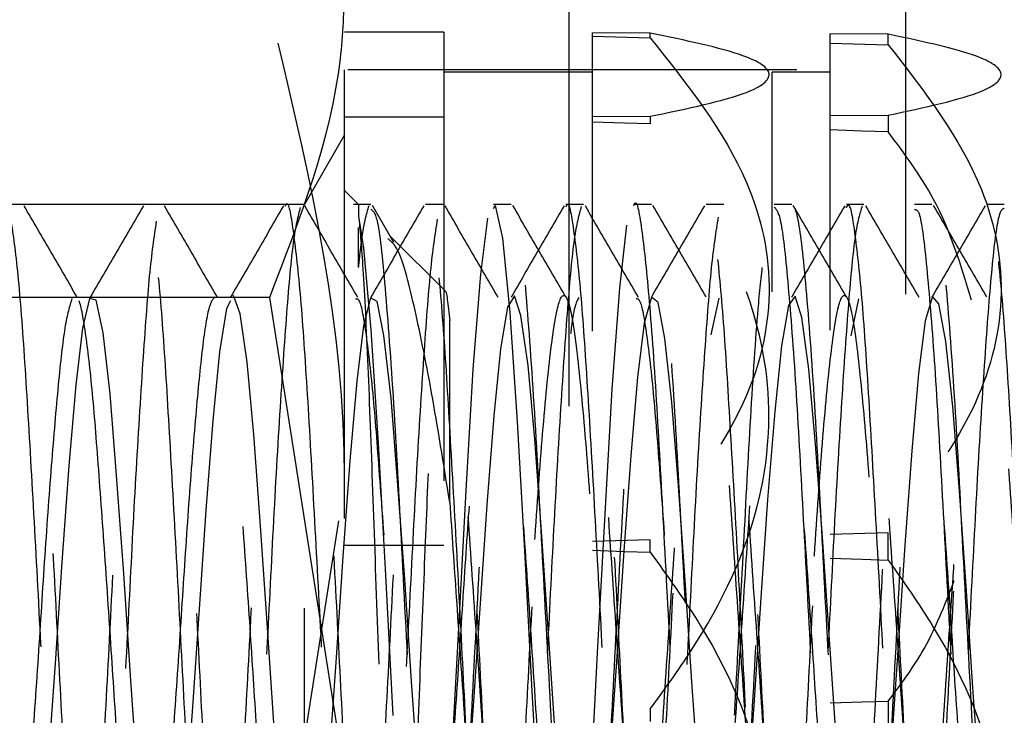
# Model space of a CAD drawing. Header units: inches. Extents: x 220 to 877, y 4 to 174.
# Tile 89 of 256: x 225.434 to 225.654, y 95.64 to 95.795. Entities that reach past the tile are written whole.
import ezdxf

# ---------------------------------------------------------------- set-up
doc = ezdxf.new("R2010")
doc.units = ezdxf.units.IN
doc.header["$LTSCALE"] = 0.5
doc.header["$MEASUREMENT"] = 0
doc.linetypes.add('HIDDEN', pattern=[0.225, 0.15, -0.075])
doc.layers.add('SID-M-H', color=4, linetype='HIDDEN')

msp = doc.modelspace()

# ---------------------------------------------------------------- linework, layer by layer
at = {"layer": 'SID-M-H'}
for p, q in [((225.55678, 102.40857), (225.55678, 95.40857)), ((225.50678, 95.28357), (225.50678, 96.03357)), ((225.63178, 96.03357), (225.63178, 95.28357)), ((225.52887, 95.79197), (225.50678, 95.79197)), ((225.52887, 95.79197), (225.52887, 95.52517)), ((225.56199, 95.52533), (225.56199, 95.79182)), ((225.5749, 95.79176), (225.56199, 95.79182)), ((225.5749, 95.79069), (225.5749, 95.79176)), ((225.61499, 95.52557), (225.61499, 95.79157)), ((225.6279, 95.79151), (225.61499, 95.79157)), ((225.6279, 95.78918), (225.6279, 95.79151)), ((225.56199, 95.79105), (225.5749, 95.79069)), ((225.61499, 95.78955), (225.6279, 95.78918)), ((225.80754, 95.78357), (225.50678, 95.78357)), ((225.56199, 95.78307), (225.52887, 95.78307)), ((225.60208, 95.53407), (225.60208, 95.78307)), ((225.61499, 95.78307), (225.60208, 95.78307)), ((225.52887, 95.773), (225.50678, 95.773)), ((225.56199, 95.77316), (225.5749, 95.77322)), ((225.56917, 95.77169), (225.56199, 95.77193)), ((225.5749, 95.77151), (225.56917, 95.77169)), ((225.5749, 95.77322), (225.5749, 95.77151)), ((225.61499, 95.77341), (225.6279, 95.77347)), ((225.6279, 95.77347), (225.6279, 95.76975)), ((225.62209, 95.76994), (225.61499, 95.77018)), ((225.6279, 95.76975), (225.62209, 95.76994)), ((225.50678, 95.76907), (225.49783, 95.75357)), ((225.50992, 95.75357), (225.50678, 95.75671)), ((225.49783, 95.75357), (225.39073, 95.75357)), ((225.49783, 95.56357), (225.49783, 95.75357)), ((225.51265, 95.75357), (225.50875, 95.75357)), ((225.51777, 95.74512), (225.51299, 95.75336)), ((225.52876, 95.75357), (225.52484, 95.75357)), ((225.54, 95.75268), (225.54037, 95.75331)), ((225.54037, 95.75331), (225.54198, 95.74603)), ((225.56, 95.75357), (225.5561, 95.75357)), ((225.59126, 95.75357), (225.58734, 95.75357)), ((225.6225, 95.75357), (225.6186, 95.75357)), ((225.65376, 95.75357), (225.64985, 95.75357)), ((225.50992, 95.75099), (225.51101, 95.74379)), ((225.53713, 95.73805), (225.5387, 95.75048)), ((225.56809, 95.73489), (225.56967, 95.74895)), ((225.52925, 95.73424), (225.51696, 95.74653)), ((225.54198, 95.74603), (225.54361, 95.72947)), ((225.51101, 95.74379), (225.51266, 95.72565)), ((225.53545, 95.71683), (225.53713, 95.73805)), ((225.5664, 95.71236), (225.56809, 95.73489)), ((225.49004, 95.73286), (225.39853, 95.73286)), ((225.44996, 95.7326), (225.44839, 95.726)), ((225.45146, 95.7322), (225.44996, 95.7326)), ((225.45298, 95.72494), (225.45146, 95.7322)), ((225.4835, 95.72922), (225.48203, 95.73325)), ((225.49004, 95.73286), (225.50678, 95.62623)), ((225.51255, 95.73276), (225.51098, 95.72655)), ((225.51404, 95.73197), (225.51255, 95.73276)), ((225.54461, 95.7332), (225.54306, 95.73069)), ((225.54608, 95.72879), (225.54461, 95.7332)), ((225.57514, 95.73291), (225.57356, 95.72708)), ((225.57662, 95.73172), (225.57514, 95.73291)), ((225.59013, 95.73269), (225.58836, 95.72451)), ((225.60719, 95.73313), (225.60565, 95.73103)), ((225.60867, 95.72833), (225.60719, 95.73313)), ((225.6213, 95.73252), (225.6196, 95.72429)), ((225.63773, 95.73302), (225.63615, 95.7276)), ((225.63921, 95.73145), (225.63773, 95.73302)), ((225.48047, 95.73034), (225.47893, 95.72069)), ((225.4814, 95.73208), (225.48047, 95.73034)), ((225.51557, 95.72432), (225.51404, 95.73197)), ((225.54306, 95.73069), (225.54151, 95.72139)), ((225.57816, 95.72369), (225.57662, 95.73172)), ((225.60565, 95.73103), (225.60409, 95.72208)), ((225.64075, 95.72303), (225.63921, 95.73145)), ((225.48507, 95.71844), (225.4835, 95.72922)), ((225.54361, 95.72947), (225.54527, 95.70514)), ((225.54766, 95.71765), (225.54608, 95.72879)), ((225.61025, 95.71684), (225.60867, 95.72833)), ((225.44839, 95.726), (225.44691, 95.71332)), ((225.51098, 95.72655), (225.5095, 95.71419)), ((225.51266, 95.72565), (225.5143, 95.70032)), ((225.53022, 95.68722), (225.53022, 95.72762)), ((225.57356, 95.72708), (225.57208, 95.71504)), ((225.63615, 95.7276), (225.63467, 95.71587)), ((225.45455, 95.71134), (225.45298, 95.72494)), ((225.51714, 95.71041), (225.51557, 95.72432)), ((225.57972, 95.70948), (225.57816, 95.72369)), ((225.54151, 95.72139), (225.54003, 95.70642)), ((225.60409, 95.72208), (225.60262, 95.70742)), ((225.6423, 95.70853), (225.64075, 95.72303)), ((225.47893, 95.72069), (225.47744, 95.70541)), ((225.48657, 95.70225), (225.48507, 95.71844)), ((225.53386, 95.68981), (225.53545, 95.71683)), ((225.54915, 95.70121), (225.54766, 95.71765)), ((225.61173, 95.70016), (225.61025, 95.71684)), ((225.57208, 95.71504), (225.57054, 95.69755)), ((225.63467, 95.71587), (225.63313, 95.69867)), ((225.44691, 95.71332), (225.44536, 95.69528)), ((225.5095, 95.71419), (225.50795, 95.69642)), ((225.56483, 95.68463), (225.5664, 95.71236)), ((225.45602, 95.69315), (225.45455, 95.71134)), ((225.51861, 95.69199), (225.51714, 95.71041)), ((225.58119, 95.69082), (225.57972, 95.70948)), ((225.64378, 95.68964), (225.6423, 95.70853)), ((225.54003, 95.70642), (225.53845, 95.68662)), ((225.60262, 95.70742), (225.60104, 95.68783)), ((225.47744, 95.70541), (225.47587, 95.6854)), ((225.54527, 95.70514), (225.54685, 95.67637)), ((225.48809, 95.68193), (225.48657, 95.70225)), ((225.5143, 95.70032), (225.51589, 95.6709)), ((225.55068, 95.68067), (225.54915, 95.70121)), ((225.61327, 95.67941), (225.61173, 95.70016)), ((225.57054, 95.69755), (225.56898, 95.67633)), ((225.63313, 95.69867), (225.63157, 95.67759)), ((225.44536, 95.69528), (225.44382, 95.67383)), ((225.50795, 95.69642), (225.5064, 95.67508)), ((225.45759, 95.67131), (225.45602, 95.69315)), ((225.49004, 95.58428), (225.50678, 95.69092)), ((225.52018, 95.67001), (225.51861, 95.69199)), ((225.58277, 95.66872), (225.58119, 95.69082)), ((225.53221, 95.65918), (225.53386, 95.68981)), ((225.64536, 95.66741), (225.64378, 95.68964)), ((225.53845, 95.68662), (225.53697, 95.6646)), ((225.60104, 95.68783), (225.59955, 95.66588)), ((225.47587, 95.6854), (225.47439, 95.66332)), ((225.56316, 95.65361), (225.56483, 95.68463)), ((225.48966, 95.65919), (225.48809, 95.68193)), ((225.55225, 95.65789), (225.55068, 95.68067)), ((225.6279, 95.68034), (225.61499, 95.67996)), ((225.6279, 95.67429), (225.6279, 95.68034)), ((225.52887, 95.67754), (225.50678, 95.67754)), ((225.5749, 95.67883), (225.56199, 95.67846)), ((225.5749, 95.67604), (225.5749, 95.67883)), ((225.61483, 95.6566), (225.61327, 95.67941)), ((225.63157, 95.67759), (225.6301, 95.65515)), ((225.5064, 95.67508), (225.50492, 95.65255)), ((225.54685, 95.67637), (225.54853, 95.64506)), ((225.56199, 95.67647), (225.56917, 95.67623)), ((225.56898, 95.67633), (225.56751, 95.65385)), ((225.56917, 95.67623), (225.5749, 95.67604)), ((225.44382, 95.67383), (225.44234, 95.65124)), ((225.61499, 95.67472), (225.62209, 95.67448)), ((225.62209, 95.67448), (225.6279, 95.67429)), ((225.4591, 95.64854), (225.45759, 95.67131)), ((225.51589, 95.6709), (225.51757, 95.63961)), ((225.52168, 95.64729), (225.52018, 95.67001)), ((225.58426, 95.64603), (225.58277, 95.66872)), ((225.64685, 95.64478), (225.64536, 95.66741)), ((225.53697, 95.6646), (225.53543, 95.64176)), ((225.59955, 95.66588), (225.59802, 95.64305)), ((225.47439, 95.66332), (225.47284, 95.64048)), ((225.49113, 95.63687), (225.48966, 95.65919)), ((225.53056, 95.62844), (225.53221, 95.65918)), ((225.55371, 95.63563), (225.55225, 95.65789)), ((225.6163, 95.63439), (225.61483, 95.6566)), ((225.56154, 95.62337), (225.56316, 95.65361)), ((225.56751, 95.65385), (225.56594, 95.63132)), ((225.6301, 95.65515), (225.62852, 95.63254)), ((225.44234, 95.65124), (225.44076, 95.62889)), ((225.50492, 95.65255), (225.50335, 95.6301)), ((225.46061, 95.62673), (225.4591, 95.64854)), ((225.5232, 95.62555), (225.52168, 95.64729)), ((225.54853, 95.64506), (225.55011, 95.61577)), ((225.58579, 95.62437), (225.58426, 95.64603)), ((225.64838, 95.62321), (225.64685, 95.64478)), ((225.59802, 95.64305), (225.59646, 95.62154)), ((225.61499, 95.64243), (225.62209, 95.64267)), ((225.62209, 95.64267), (225.6279, 95.64286)), ((225.6279, 95.64286), (225.6279, 95.63681)), ((225.47284, 95.64048), (225.47129, 95.61932)), ((225.53543, 95.64176), (225.53387, 95.62042)), ((225.5749, 95.6411), (225.5749, 95.63832))]:
    msp.add_line(p, q, dxfattribs=at)
for points, knots in [([(225.50678, 95.80235), (225.5066, 95.7969), (225.5058, 95.77339), (225.49689, 95.75047), (225.49004, 95.73286)], [0, 0, 0, 0, 0.231849, 1, 1, 1, 1]), ([(225.50678, 95.69092), (225.50677, 95.69344), (225.50653, 95.72945), (225.49798, 95.76474), (225.49004, 95.79755)], [0, 0, 0, 0, 0.070198, 1, 1, 1, 1]), ([(225.5749, 95.77322), (225.58316, 95.77494), (225.59708, 95.77783), (225.6033, 95.78266), (225.59625, 95.78734), (225.58273, 95.79014), (225.5749, 95.79176)], [0, 0, 0, 0, 0.3013153, 0.5078203, 0.7147228, 1, 1, 1, 1]), ([(225.6279, 95.77347), (225.63596, 95.77519), (225.64956, 95.77809), (225.6549, 95.78291), (225.6475, 95.78738), (225.63492, 95.79003), (225.6279, 95.79151)], [0, 0, 0, 0, 0.308852, 0.520576, 0.732518, 1, 1, 1, 1]), ([(225.5749, 95.79069), (225.58316, 95.78032), (225.59708, 95.76284), (225.6033, 95.73376), (225.59625, 95.7055), (225.58273, 95.68862), (225.5749, 95.67883)], [0, 0, 0, 0, 0.301315, 0.50782, 0.714723, 1, 1, 1, 1]), ([(225.6279, 95.78918), (225.63596, 95.77879), (225.64956, 95.76127), (225.6549, 95.73224), (225.6475, 95.70527), (225.63492, 95.68927), (225.6279, 95.68034)], [0, 0, 0, 0, 0.308852, 0.520576, 0.732518, 1, 1, 1, 1]), ([(225.5749, 95.6411), (225.57801, 95.64539), (225.58854, 95.65989), (225.60071, 95.68512), (225.60265, 95.72117), (225.5907, 95.74953), (225.57877, 95.76612), (225.5749, 95.77151)], [0, 0, 0, 0, 0.109863, 0.37209, 0.575506, 0.86224, 1, 1, 1, 1]), ([(225.64646, 95.73223), (225.64412, 95.73998), (225.64005, 95.75342), (225.63152, 95.76489), (225.6279, 95.76975)], [0, 0, 0, 0, 0.576313, 1, 1, 1, 1]), ([(225.43111, 95.75343), (225.43112, 95.75348), (225.43165, 95.75494), (225.43261, 95.74964), (225.43421, 95.73718), (225.43571, 95.71626), (225.43721, 95.69025), (225.43881, 95.66126), (225.44025, 95.63195), (225.44183, 95.60519), (225.44336, 95.5834), (225.44483, 95.56861), (225.44644, 95.56227), (225.44788, 95.56492), (225.44945, 95.57629), (225.451, 95.59539), (225.45246, 95.62041), (225.45407, 95.6489), (225.45553, 95.6784), (225.45708, 95.70602), (225.45865, 95.72917), (225.46009, 95.74577), (225.4617, 95.75418), (225.46317, 95.75366), (225.4647, 95.74428), (225.46628, 95.72688), (225.46772, 95.70305), (225.46932, 95.67515), (225.47082, 95.64562), (225.47232, 95.61733), (225.47392, 95.59287), (225.47536, 95.57482), (225.47677, 95.56459), (225.47763, 95.56456), (225.47797, 95.56455)], [0, 0, 0, 0, 0.001102, 0.033261, 0.066151, 0.098587, 0.131055, 0.163935, 0.196091, 0.228931, 0.261499, 0.29384, 0.326752, 0.358937, 0.391707, 0.424388, 0.456633, 0.489556, 0.521804, 0.554482, 0.587254, 0.619438, 0.652349, 0.684693, 0.717258, 0.7501, 0.782255, 0.815134, 0.847606, 0.880039, 0.912929, 0.945089, 0.977913, 1, 1, 1, 1]), ([(225.48188, 95.56411), (225.48181, 95.56394), (225.48124, 95.56256), (225.48008, 95.56854), (225.47859, 95.58222), (225.47708, 95.60384), (225.47549, 95.63033), (225.47405, 95.65958), (225.47246, 95.68866), (225.47094, 95.71492), (225.46946, 95.73617), (225.46785, 95.74917), (225.46687, 95.75477), (225.46631, 95.75333), (225.46626, 95.75321)], [0, 0, 0, 0, 0.0140858, 0.1127973, 0.2100042, 0.3075391, 0.4061516, 0.502623, 0.601206, 0.6988154, 0.7959513, 0.8946799, 0.9912111, 1, 1, 1, 1]), ([(225.4936, 95.75321), (225.49365, 95.75333), (225.49421, 95.75477), (225.49519, 95.74917), (225.4968, 95.73617), (225.49829, 95.71492), (225.4998, 95.68866), (225.50139, 95.65958), (225.50283, 95.63034), (225.50443, 95.6038), (225.50594, 95.58236), (225.50743, 95.56801), (225.50903, 95.56218), (225.51047, 95.56534), (225.51205, 95.57718), (225.51359, 95.59668), (225.51505, 95.62196), (225.51666, 95.65058), (225.51811, 95.68004), (225.51967, 95.70747), (225.52123, 95.73031), (225.52268, 95.74648), (225.52429, 95.7544), (225.52575, 95.75336), (225.52729, 95.7435), (225.52887, 95.72568), (225.53031, 95.70155), (225.53191, 95.6735), (225.5334, 95.64396), (225.53491, 95.61582), (225.53651, 95.59164), (225.53794, 95.57402), (225.53934, 95.56433), (225.54016, 95.56454), (225.54047, 95.56462)], [0, 0, 0, 0, 0.002929, 0.035102, 0.068008, 0.100383, 0.132916, 0.165773, 0.197926, 0.230794, 0.263301, 0.2957, 0.3286, 0.360767, 0.393574, 0.426204, 0.458491, 0.491412, 0.523626, 0.556351, 0.589083, 0.621292, 0.654213, 0.686507, 0.719129, 0.751941, 0.784106, 0.817004, 0.849411, 0.88191, 0.91478, 0.946934, 0.979787, 1, 1, 1, 1]), ([(225.51265, 95.75252), (225.51315, 95.75213), (225.51427, 95.75125), (225.51591, 95.73482), (225.51784, 95.70848), (225.51957, 95.6749), (225.5215, 95.63941), (225.52323, 95.60629), (225.52517, 95.58035), (225.5269, 95.56481), (225.52882, 95.5619), (225.53058, 95.572), (225.53247, 95.59367), (225.53427, 95.62413), (225.53612, 95.65918), (225.53796, 95.69415), (225.53961, 95.72183), (225.54091, 95.73717), (225.54213, 95.7485), (225.54351, 95.75551), (225.54541, 95.75154), (225.54716, 95.73507), (225.54909, 95.70841), (225.55082, 95.67492), (225.55275, 95.63941), (225.55448, 95.60629), (225.55642, 95.58035), (225.55815, 95.56481), (225.56007, 95.5619), (225.56183, 95.572), (225.56372, 95.59367), (225.56552, 95.62413), (225.56737, 95.65918), (225.56921, 95.69415), (225.57086, 95.72183), (225.57216, 95.73717), (225.57338, 95.7485), (225.57476, 95.75551), (225.57666, 95.75154), (225.57841, 95.73507), (225.58034, 95.7084), (225.58165, 95.68297), (225.58245, 95.66808), (225.58263, 95.66472)], [0, 0, 0, 0, 0.021045, 0.047018, 0.073445, 0.099373, 0.125826, 0.151742, 0.178189, 0.204129, 0.23054, 0.256538, 0.282882, 0.308973, 0.335219, 0.361432, 0.387556, 0.407236, 0.41515, 0.441204, 0.467575, 0.493549, 0.519976, 0.545904, 0.572356, 0.598273, 0.62472, 0.65066, 0.677071, 0.703069, 0.729413, 0.755503, 0.78175, 0.807963, 0.834087, 0.853767, 0.861681, 0.887735, 0.914106, 0.94008, 0.966507, 0.992435, 1, 1, 1, 1]), ([(225.5561, 95.75301), (225.55618, 95.75319), (225.55676, 95.75459), (225.55778, 95.74866), (225.55939, 95.73514), (225.56086, 95.71355), (225.5624, 95.68707), (225.56398, 95.6579), (225.56542, 95.62872), (225.56702, 95.60248), (225.56852, 95.58119), (225.57001, 95.56802), (225.57114, 95.56237), (225.57169, 95.56381), (225.57173, 95.56392)], [0, 0, 0, 0, 0.014268, 0.110864, 0.209626, 0.306598, 0.404386, 0.502884, 0.599372, 0.698048, 0.795386, 0.892787, 0.991445, 1, 1, 1, 1]), ([(225.57125, 95.75336), (225.57127, 95.75343), (225.57185, 95.7551), (225.57297, 95.74891), (225.57454, 95.73449), (225.57626, 95.71091), (225.57779, 95.68196), (225.5795, 95.65056), (225.58109, 95.61997), (225.58271, 95.59335), (225.5844, 95.57427), (225.58567, 95.5642), (225.5865, 95.56472), (225.58677, 95.56489)], [0, 0, 0, 0, 0.004684, 0.109901, 0.214103, 0.320117, 0.423836, 0.529749, 0.63423, 0.739146, 0.844858, 0.948671, 1, 1, 1, 1]), ([(225.57307, 95.56717), (225.57359, 95.57069), (225.57463, 95.5777), (225.57617, 95.59808), (225.57764, 95.62349), (225.57925, 95.65226), (225.58069, 95.68168), (225.58226, 95.70891), (225.58381, 95.73142), (225.58527, 95.74716), (225.58688, 95.75458), (225.58833, 95.75304), (225.58988, 95.74269), (225.59145, 95.72445), (225.59289, 95.70004), (225.5945, 95.67184), (225.59598, 95.64231), (225.5975, 95.61433), (225.59909, 95.59043), (225.60053, 95.57325), (225.6019, 95.56409), (225.60269, 95.56451), (225.60297, 95.56467)], [0, 0, 0, 0, 0.05152, 0.102625, 0.153359, 0.204997, 0.255496, 0.306904, 0.358184, 0.40877, 0.460424, 0.511023, 0.562286, 0.613707, 0.664198, 0.715833, 0.766585, 0.81767, 0.8692, 0.919648, 0.97123, 1, 1, 1, 1]), ([(225.58906, 95.57002), (225.58918, 95.56894), (225.5899, 95.56246), (225.59132, 95.56253), (225.59308, 95.57183), (225.59497, 95.59371), (225.59677, 95.62412), (225.59862, 95.65918), (225.60046, 95.69415), (225.60211, 95.72183), (225.60341, 95.73717), (225.60463, 95.7485), (225.60601, 95.75551), (225.60791, 95.75154), (225.60966, 95.73507), (225.61159, 95.70841), (225.61332, 95.67492), (225.61525, 95.63941), (225.61698, 95.60629), (225.61892, 95.58035), (225.62065, 95.56481), (225.62257, 95.5619), (225.62433, 95.572), (225.62622, 95.59367), (225.62802, 95.62413), (225.62987, 95.65918), (225.63171, 95.69415), (225.63336, 95.72183), (225.63466, 95.73717), (225.63588, 95.7485), (225.63726, 95.75551), (225.63916, 95.75154), (225.64091, 95.73507), (225.64284, 95.70841), (225.64457, 95.67491), (225.6465, 95.63943), (225.64823, 95.60622), (225.65016, 95.58064), (225.65174, 95.56535), (225.65282, 95.56503), (225.65327, 95.56489)], [0, 0, 0, 0, 0.005769, 0.03456, 0.0629, 0.091618, 0.120059, 0.148671, 0.177245, 0.205724, 0.227177, 0.235804, 0.264206, 0.292953, 0.321267, 0.350075, 0.378339, 0.407175, 0.435427, 0.464257, 0.492534, 0.521325, 0.549665, 0.578383, 0.606824, 0.635436, 0.664011, 0.692489, 0.713942, 0.722569, 0.750971, 0.779718, 0.808032, 0.83684, 0.865104, 0.89394, 0.922192, 0.951022, 0.979299, 1, 1, 1, 1]), ([(225.63565, 95.56763), (225.63618, 95.57132), (225.63722, 95.57864), (225.63875, 95.59939), (225.64023, 95.62506), (225.64183, 95.65394), (225.64327, 95.68331), (225.64485, 95.71033), (225.64639, 95.73251), (225.64786, 95.74782), (225.64946, 95.75473), (225.65091, 95.75268), (225.65247, 95.74186), (225.65403, 95.72321), (225.65548, 95.69851), (225.65709, 95.67018), (225.65856, 95.64066), (225.66009, 95.61283), (225.66167, 95.58932), (225.66311, 95.57223), (225.66472, 95.56324), (225.66621, 95.56317), (225.66772, 95.57199), (225.66931, 95.58891), (225.67075, 95.61238), (225.67234, 95.64009), (225.67386, 95.6696), (225.67534, 95.69805), (225.67694, 95.72286), (225.67838, 95.74126), (225.67969, 95.75155), (225.68045, 95.75201), (225.6807, 95.75215)], [0, 0, 0, 0, 0.034219, 0.068071, 0.1018, 0.136056, 0.16955, 0.203705, 0.237684, 0.271298, 0.305575, 0.339119, 0.373188, 0.407272, 0.440806, 0.475082, 0.50871, 0.542672, 0.576838, 0.610327, 0.644579, 0.678326, 0.712158, 0.746385, 0.779863, 0.814068, 0.847955, 0.881651, 0.915915, 0.949418, 0.983553, 1, 1, 1, 1]), ([(225.46484, 95.74984), (225.46432, 95.7463), (225.46329, 95.73925), (225.46183, 95.71882), (225.46022, 95.69345), (225.45877, 95.66456), (225.45722, 95.63519), (225.45565, 95.60801), (225.45421, 95.58551), (225.4526, 95.5699), (225.45113, 95.56255), (225.4496, 95.56415), (225.44801, 95.57461), (225.44658, 95.59293), (225.44497, 95.61731), (225.44348, 95.64563), (225.44197, 95.67516), (225.44038, 95.70303), (225.43894, 95.72695), (225.43735, 95.74401), (225.43606, 95.75309), (225.43528, 95.75264), (225.435, 95.75249)], [0, 0, 0, 0, 0.051271, 0.101944, 0.153642, 0.204247, 0.255606, 0.30703, 0.357591, 0.409281, 0.460022, 0.511213, 0.562757, 0.613257, 0.664905, 0.715834, 0.766825, 0.818455, 0.868948, 0.92052, 0.971656, 1, 1, 1, 1]), ([(225.44726, 95.73284), (225.44528, 95.73624), (225.44134, 95.74303), (225.4374, 95.74983), (225.43543, 95.75323)], [0, 0, 0, 0, 0.500439, 1, 1, 1, 1]), ([(225.46197, 95.75328), (225.45999, 95.74988), (225.45605, 95.74308), (225.4521, 95.73628), (225.45013, 95.73289)], [0, 0, 0, 0, 0.500913, 1, 1, 1, 1]), ([(225.47851, 95.73284), (225.47653, 95.73624), (225.47259, 95.74303), (225.46865, 95.74983), (225.46668, 95.75323)], [0, 0, 0, 0, 0.500381, 1, 1, 1, 1]), ([(225.47847, 95.56404), (225.47896, 95.56585), (225.47994, 95.5695), (225.48155, 95.58561), (225.483, 95.60798), (225.48456, 95.63519), (225.48612, 95.66457), (225.48757, 95.69341), (225.48918, 95.71899), (225.49064, 95.73865), (225.49201, 95.75057), (225.49286, 95.75177), (225.4932, 95.75225)], [0, 0, 0, 0, 0.102796, 0.207516, 0.309948, 0.414128, 0.518177, 0.620698, 0.725433, 0.828093, 0.931963, 1, 1, 1, 1]), ([(225.49322, 95.75328), (225.49124, 95.74988), (225.4873, 95.74308), (225.48335, 95.73628), (225.48138, 95.73289)], [0, 0, 0, 0, 0.500849, 1, 1, 1, 1]), ([(225.49693, 95.75292), (225.49639, 95.75089), (225.49534, 95.74688), (225.49388, 95.7302), (225.49232, 95.7075), (225.49076, 95.68004), (225.48932, 95.65057), (225.48771, 95.62198), (225.48624, 95.59661), (225.4847, 95.57743), (225.48335, 95.56624), (225.48258, 95.56532), (225.4823, 95.56499)], [0, 0, 0, 0, 0.1056078, 0.2089358, 0.3139371, 0.4189182, 0.52226, 0.6278702, 0.7314483, 0.8361245, 0.9413676, 1, 1, 1, 1]), ([(225.52743, 95.75029), (225.52691, 95.7469), (225.52588, 95.74018), (225.52442, 95.72012), (225.52281, 95.69501), (225.52135, 95.66624), (225.51981, 95.63682), (225.51823, 95.60945), (225.51679, 95.58662), (225.51519, 95.57057), (225.51371, 95.56273), (225.51219, 95.56382), (225.5106, 95.57379), (225.50916, 95.59171), (225.50757, 95.6158), (225.50606, 95.64397), (225.50457, 95.6735), (225.50296, 95.70153), (225.50153, 95.72574), (225.49994, 95.74326), (225.49861, 95.75285), (225.4978, 95.75262), (225.4975, 95.75253)], [0, 0, 0, 0, 0.0511977, 0.1016616, 0.153208, 0.203723, 0.2548548, 0.3061891, 0.3565659, 0.4080882, 0.4587634, 0.5097126, 0.56115, 0.611492, 0.662956, 0.7138381, 0.7645772, 0.8160841, 0.8664437, 0.9178156, 0.968891, 1, 1, 1, 1]), ([(225.50976, 95.73284), (225.50778, 95.73624), (225.50384, 95.74303), (225.4999, 95.74983), (225.49793, 95.75323)], [0, 0, 0, 0, 0.500322, 1, 1, 1, 1]), ([(225.50992, 95.7535), (225.50992, 95.75352), (225.50992, 95.7536), (225.50992, 95.75304), (225.50992, 95.75176), (225.50992, 95.75099)], [0, 0, 0, 0, 0.108118, 0.460333, 1, 1, 1, 1]), ([(225.50992, 95.73948), (225.5101, 95.74124), (225.51088, 95.7488), (225.51167, 95.75135), (225.51227, 95.75331)], [0, 0, 0, 0, 0.23299, 1, 1, 1, 1]), ([(225.52447, 95.75328), (225.52249, 95.74988), (225.51855, 95.74308), (225.5146, 95.73628), (225.51263, 95.73289)], [0, 0, 0, 0, 0.500785, 1, 1, 1, 1]), ([(225.54101, 95.73284), (225.53903, 95.73624), (225.53509, 95.74303), (225.53115, 95.74983), (225.52918, 95.75323)], [0, 0, 0, 0, 0.500263, 1, 1, 1, 1]), ([(225.54438, 95.56392), (225.54434, 95.56381), (225.5438, 95.56237), (225.54267, 95.56802), (225.54117, 95.58119), (225.53967, 95.60248), (225.53807, 95.62872), (225.53664, 95.6579), (225.53505, 95.68705), (225.53352, 95.71362), (225.53205, 95.73486), (225.53052, 95.74908), (225.5296, 95.75157), (225.52918, 95.75272)], [0, 0, 0, 0, 0.008795, 0.110226, 0.210366, 0.31044, 0.41189, 0.511091, 0.612358, 0.712894, 0.812593, 0.914131, 1, 1, 1, 1]), ([(225.5439, 95.75357), (225.54325, 95.75357), (225.54195, 95.75357), (225.54065, 95.75357), (225.54, 95.75357)], [0, 0, 0, 0, 0.500137, 1, 1, 1, 1]), ([(225.54105, 95.56422), (225.54154, 95.56619), (225.54253, 95.57017), (225.54414, 95.58672), (225.54558, 95.60942), (225.54715, 95.63682), (225.5487, 95.66625), (225.55016, 95.69497), (225.55177, 95.72029), (225.55322, 95.73955), (225.55457, 95.7509), (225.55539, 95.75184), (225.5557, 95.75219)], [0, 0, 0, 0, 0.103562, 0.208855, 0.311807, 0.416715, 0.52121, 0.624445, 0.729787, 0.832917, 0.937546, 1, 1, 1, 1]), ([(225.55572, 95.75328), (225.55374, 95.74988), (225.5498, 95.74308), (225.54585, 95.73628), (225.54388, 95.73289)], [0, 0, 0, 0, 0.500721, 1, 1, 1, 1]), ([(225.55609, 95.73296), (225.55411, 95.73635), (225.55016, 95.74316), (225.54622, 95.74995), (225.54424, 95.75336)], [0, 0, 0, 0, 0.499802, 1, 1, 1, 1]), ([(225.55952, 95.7531), (225.55898, 95.75124), (225.55793, 95.74756), (225.55646, 95.73131), (225.55492, 95.70894), (225.55335, 95.68168), (225.5519, 95.65225), (225.5503, 95.62354), (225.54882, 95.59791), (225.54729, 95.57832), (225.54591, 95.56658), (225.54511, 95.56539), (225.5448, 95.56494)], [0, 0, 0, 0, 0.104993, 0.207815, 0.312048, 0.416542, 0.519186, 0.624148, 0.72727, 0.831148, 0.935869, 1, 1, 1, 1]), ([(225.59002, 95.75071), (225.5895, 95.74748), (225.58846, 95.74107), (225.58701, 95.7214), (225.5854, 95.69656), (225.58393, 95.66791), (225.5824, 95.63845), (225.58082, 95.6109), (225.57938, 95.58775), (225.57778, 95.57127), (225.57629, 95.56294), (225.57478, 95.56352), (225.57318, 95.573), (225.57175, 95.5905), (225.57016, 95.61431), (225.56863, 95.64231), (225.56716, 95.67185), (225.56555, 95.70002), (225.56411, 95.72451), (225.56254, 95.74247), (225.56116, 95.7526), (225.56033, 95.75261), (225.56, 95.75261)], [0, 0, 0, 0, 0.0511174, 0.1013852, 0.1527733, 0.2032108, 0.2541093, 0.3053469, 0.3555529, 0.4069006, 0.4575225, 0.5082235, 0.5595478, 0.6097442, 0.6610175, 0.7118473, 0.7623465, 0.8137237, 0.8639628, 0.9151281, 0.9661352, 1, 1, 1, 1]), ([(225.57226, 95.73284), (225.57029, 95.73624), (225.56634, 95.74303), (225.5624, 95.74983), (225.56043, 95.75323)], [0, 0, 0, 0, 0.500205, 1, 1, 1, 1]), ([(225.57515, 95.75357), (225.5745, 95.75357), (225.5732, 95.75357), (225.5719, 95.75357), (225.57125, 95.75357)], [0, 0, 0, 0, 0.500275, 1, 1, 1, 1]), ([(225.58697, 95.75328), (225.58499, 95.74988), (225.58105, 95.74308), (225.5771, 95.73628), (225.57513, 95.73289)], [0, 0, 0, 0, 0.500657, 1, 1, 1, 1]), ([(225.58734, 95.73296), (225.58536, 95.73635), (225.58141, 95.74316), (225.57747, 95.74995), (225.57549, 95.75336)], [0, 0, 0, 0, 0.499848, 1, 1, 1, 1]), ([(225.60689, 95.56371), (225.60687, 95.56366), (225.60636, 95.5622), (225.60526, 95.56755), (225.60375, 95.58018), (225.60226, 95.60113), (225.60066, 95.62712), (225.59922, 95.65621), (225.59764, 95.68546), (225.5961, 95.71216), (225.59464, 95.73409), (225.59303, 95.74812), (225.59198, 95.7544), (225.59136, 95.75308), (225.59126, 95.75285)], [0, 0, 0, 0, 0.003046, 0.101633, 0.199226, 0.296373, 0.395097, 0.491622, 0.590018, 0.687967, 0.784797, 0.883574, 0.980255, 1, 1, 1, 1]), ([(225.6064, 95.75357), (225.60575, 95.75357), (225.60445, 95.75357), (225.60315, 95.75357), (225.6025, 95.75357)], [0, 0, 0, 0, 0.500412, 1, 1, 1, 1]), ([(225.6025, 95.75298), (225.60298, 95.75246), (225.60402, 95.75134), (225.60549, 95.73747), (225.60722, 95.71563), (225.60876, 95.68734), (225.61044, 95.65614), (225.61208, 95.62514), (225.61365, 95.59767), (225.61537, 95.57678), (225.6169, 95.56451), (225.61861, 95.56226), (225.62019, 95.57029), (225.62182, 95.58768), (225.62351, 95.61262), (225.62505, 95.64249), (225.62677, 95.67399), (225.62832, 95.70376), (225.62991, 95.72825), (225.63092, 95.73797), (225.63138, 95.74242)], [0, 0, 0, 0, 0.049242, 0.105078, 0.162123, 0.217997, 0.274772, 0.331301, 0.387381, 0.444375, 0.500146, 0.557121, 0.613253, 0.669726, 0.726539, 0.782386, 0.839432, 0.895293, 0.952086, 1, 1, 1, 1]), ([(225.60363, 95.56442), (225.60412, 95.56656), (225.60512, 95.57087), (225.60672, 95.58786), (225.60816, 95.61088), (225.60975, 95.63846), (225.61128, 95.66792), (225.61275, 95.69652), (225.61436, 95.72158), (225.6158, 95.74042), (225.61713, 95.75123), (225.61792, 95.75192), (225.6182, 95.75216)], [0, 0, 0, 0, 0.104357, 0.21021, 0.31371, 0.419336, 0.524263, 0.62824, 0.734176, 0.837804, 0.943182, 1, 1, 1, 1]), ([(225.61822, 95.75328), (225.61624, 95.74988), (225.6123, 95.74308), (225.60835, 95.73628), (225.60638, 95.73289)], [0, 0, 0, 0, 0.500594, 1, 1, 1, 1]), ([(225.61859, 95.73296), (225.61661, 95.73635), (225.61266, 95.74316), (225.60872, 95.74995), (225.60674, 95.75336)], [0, 0, 0, 0, 0.499893, 1, 1, 1, 1]), ([(225.6221, 95.75325), (225.62157, 95.75156), (225.62052, 95.74822), (225.61905, 95.7324), (225.61751, 95.71036), (225.61593, 95.68331), (225.61449, 95.65393), (225.61289, 95.6251), (225.6114, 95.59924), (225.60989, 95.57924), (225.60846, 95.56692), (225.60764, 95.56545), (225.60731, 95.56486)], [0, 0, 0, 0, 0.104368, 0.206715, 0.310172, 0.414168, 0.516147, 0.620451, 0.723146, 0.826219, 0.930408, 1, 1, 1, 1]), ([(225.6186, 95.75285), (225.61871, 95.75308), (225.61932, 95.7544), (225.62037, 95.74812), (225.62198, 95.73409), (225.62344, 95.71216), (225.62499, 95.68546), (225.62656, 95.65621), (225.628, 95.62712), (225.62961, 95.60113), (225.63109, 95.58018), (225.6326, 95.56755), (225.6337, 95.5622), (225.63422, 95.56366), (225.63423, 95.56371)], [0, 0, 0, 0, 0.0197447, 0.116426, 0.2152025, 0.3120324, 0.4099819, 0.508378, 0.604903, 0.7036263, 0.800774, 0.8983666, 0.9969536, 1, 1, 1, 1]), ([(225.63812, 95.56468), (225.63787, 95.56447), (225.63711, 95.56386), (225.63577, 95.57251), (225.63433, 95.58924), (225.63275, 95.61285), (225.63121, 95.64065), (225.62975, 95.67018), (225.62814, 95.6985), (225.62669, 95.72326), (225.62513, 95.74166), (225.62371, 95.75235), (225.62286, 95.75261), (225.6225, 95.75271)], [0, 0, 0, 0, 0.049387, 0.148069, 0.244554, 0.342989, 0.440836, 0.537723, 0.636475, 0.73309, 0.831287, 0.929444, 1, 1, 1, 1]), ([(225.63476, 95.73284), (225.63279, 95.73624), (225.62884, 95.74303), (225.6249, 95.74983), (225.62293, 95.75323)], [0, 0, 0, 0, 0.500087, 1, 1, 1, 1]), ([(225.63765, 95.75357), (225.637, 95.75357), (225.6357, 95.75357), (225.6344, 95.75357), (225.63375, 95.75357)], [0, 0, 0, 0, 0.5005491, 1, 1, 1, 1]), ([(225.63375, 95.75246), (225.63414, 95.75242), (225.63508, 95.7523), (225.63645, 95.7405), (225.63817, 95.72007), (225.63974, 95.69269), (225.64107, 95.66747), (225.64186, 95.65278), (225.6421, 95.64833)], [0, 0, 0, 0, 0.135917, 0.328723, 0.525726, 0.719697, 0.915026, 1, 1, 1, 1]), ([(225.64947, 95.75328), (225.64749, 95.74988), (225.64355, 95.74308), (225.6396, 95.73628), (225.63763, 95.73289)], [0, 0, 0, 0, 0.50053, 1, 1, 1, 1]), ([(225.64984, 95.73296), (225.64786, 95.73635), (225.64391, 95.74316), (225.63997, 95.74996), (225.63799, 95.75336)], [0, 0, 0, 0, 0.499938, 1, 1, 1, 1]), ([(225.65376, 95.75272), (225.65338, 95.75258), (225.65248, 95.75226), (225.65104, 95.74137), (225.6496, 95.72283), (225.64799, 95.69806), (225.64651, 95.6696), (225.64499, 95.64008), (225.6434, 95.61241), (225.64197, 95.58878), (225.64037, 95.57247), (225.63926, 95.5643), (225.63865, 95.56461), (225.63855, 95.56466)], [0, 0, 0, 0, 0.074812, 0.17592, 0.275156, 0.376646, 0.476451, 0.576825, 0.678139, 0.777302, 0.87868, 0.978891, 1, 1, 1, 1]), ([(225.50992, 95.75099), (225.51021, 95.74785), (225.51085, 95.74106), (225.51191, 95.72012), (225.51296, 95.69219), (225.51404, 95.6609), (225.51514, 95.63008), (225.51617, 95.60328), (225.51731, 95.58346), (225.51831, 95.5726), (225.51945, 95.57196), (225.52048, 95.58115), (225.52158, 95.59902), (225.52267, 95.62329), (225.52371, 95.65086), (225.52485, 95.67877), (225.52586, 95.70315), (225.52679, 95.7198), (225.5273, 95.72462), (225.52746, 95.7261)], [0, 0, 0, 0, 0.056989, 0.1235, 0.189028, 0.254471, 0.318261, 0.382083, 0.444536, 0.5066, 0.567856, 0.628172, 0.688228, 0.746805, 0.805424, 0.862482, 0.91934, 0.975196, 1, 1, 1, 1]), ([(225.50992, 95.73948), (225.50992, 95.74079), (225.50992, 95.74341), (225.50992, 95.74636), (225.50992, 95.74781), (225.50992, 95.7484)], [0, 0, 0, 0, 0.370568, 0.741137, 1, 1, 1, 1]), ([(225.53022, 95.68722), (225.52887, 95.69568), (225.52617, 95.71259), (225.52218, 95.7319), (225.51912, 95.74375), (225.51716, 95.74536), (225.51641, 95.74598)], [0, 0, 0, 0, 0.276378, 0.55275, 0.828787, 1, 1, 1, 1]), ([(225.59367, 95.63975), (225.59381, 95.6425), (225.5945, 95.65524), (225.59582, 95.67964), (225.59734, 95.70855), (225.59887, 95.73079), (225.59976, 95.73881), (225.60012, 95.74201)], [0, 0, 0, 0, 0.070457, 0.325779, 0.575592, 0.830749, 1, 1, 1, 1]), ([(225.52899, 95.73398), (225.52904, 95.7341), (225.52945, 95.73512), (225.52986, 95.73112), (225.53022, 95.72762)], [0, 0, 0, 0, 0.121289, 1, 1, 1, 1]), ([(225.44606, 95.7326), (225.44552, 95.73087), (225.44447, 95.72745), (225.44302, 95.714), (225.44145, 95.69591), (225.4399, 95.67416), (225.43844, 95.65097), (225.43684, 95.62857), (225.43538, 95.60889), (225.43383, 95.59387), (225.43226, 95.58493), (225.43082, 95.58285), (225.42921, 95.58783), (225.42773, 95.59946), (225.42621, 95.6166), (225.42462, 95.63764), (225.42318, 95.66069), (225.42159, 95.68346), (225.42008, 95.70402), (225.41859, 95.72009), (225.41715, 95.73019), (225.41631, 95.73161), (225.41597, 95.73219)], [0, 0, 0, 0, 0.051292, 0.101444, 0.152517, 0.203443, 0.253696, 0.305006, 0.355255, 0.406186, 0.457255, 0.50741, 0.558703, 0.609101, 0.659856, 0.711036, 0.761144, 0.812386, 0.862984, 0.913532, 0.964789, 1, 1, 1, 1]), ([(225.47798, 95.73299), (225.47751, 95.73253), (225.47652, 95.73158), (225.47501, 95.72161), (225.47355, 95.70606), (225.47194, 95.68597), (225.47049, 95.66329), (225.46894, 95.64018), (225.46737, 95.61881), (225.46593, 95.60112), (225.46432, 95.58884), (225.46285, 95.58306), (225.46131, 95.58432), (225.45973, 95.59255), (225.45829, 95.60696), (225.45669, 95.62613), (225.4552, 95.64839), (225.45369, 95.67161), (225.4521, 95.69353), (225.45066, 95.71234), (225.44907, 95.72576), (225.44778, 95.73287), (225.44701, 95.73254), (225.44673, 95.73242)], [0, 0, 0, 0, 0.044815, 0.093817, 0.142246, 0.191657, 0.24002, 0.289106, 0.338254, 0.386575, 0.435979, 0.484472, 0.533397, 0.582661, 0.630924, 0.680287, 0.72896, 0.777694, 0.827039, 0.875295, 0.924585, 0.973458, 1, 1, 1, 1]), ([(225.4941, 95.58512), (225.49387, 95.58457), (225.49313, 95.58287), (225.4918, 95.58759), (225.49031, 95.59858), (225.4888, 95.61552), (225.48721, 95.63636), (225.48577, 95.65937), (225.48418, 95.68222), (225.48266, 95.70295), (225.48118, 95.71933), (225.4797, 95.72991), (225.47884, 95.73158), (225.47847, 95.73229)], [0, 0, 0, 0, 0.0469033, 0.1455082, 0.242605, 0.3400306, 0.4385363, 0.534896, 0.6333721, 0.7308724, 0.8278981, 0.9265201, 1, 1, 1, 1]), ([(225.5566, 95.58509), (225.55639, 95.58457), (225.55569, 95.58279), (225.55439, 95.58717), (225.55289, 95.59777), (225.55139, 95.61445), (225.54979, 95.6351), (225.54835, 95.65804), (225.54677, 95.68097), (225.54524, 95.70183), (225.54377, 95.71867), (225.54216, 95.72984), (225.54072, 95.73438), (225.53915, 95.73185), (225.53759, 95.72244), (225.53614, 95.70705), (225.53453, 95.68721), (225.53307, 95.6646), (225.53153, 95.64146), (225.52995, 95.61994), (225.52851, 95.60199), (225.52691, 95.58937), (225.52543, 95.58321), (225.52391, 95.58406), (225.52232, 95.5919), (225.52088, 95.60599), (225.51929, 95.62494), (225.51778, 95.64709), (225.51628, 95.67031), (225.51468, 95.69235), (225.51324, 95.71139), (225.51166, 95.72516), (225.51033, 95.73269), (225.50953, 95.73251), (225.50923, 95.73245)], [0, 0, 0, 0, 0.013593, 0.046133, 0.078258, 0.110362, 0.142909, 0.174732, 0.20722, 0.239473, 0.271456, 0.304031, 0.335889, 0.368303, 0.400663, 0.432558, 0.46514, 0.497067, 0.529386, 0.561832, 0.593672, 0.626238, 0.658267, 0.69047, 0.722982, 0.7548, 0.787329, 0.819489, 0.851559, 0.884115, 0.915944, 0.948414, 0.980697, 1, 1, 1, 1]), ([(225.53022, 95.68722), (225.5307, 95.68019), (225.53167, 95.66603), (225.53333, 95.64179), (225.53495, 95.61747), (225.53688, 95.59706), (225.53862, 95.58484), (225.54054, 95.58256), (225.5423, 95.5905), (225.54419, 95.60753), (225.54598, 95.63149), (225.54784, 95.65905), (225.54968, 95.68655), (225.55148, 95.71032), (225.55337, 95.72708), (225.55513, 95.73468), (225.55705, 95.73205), (225.55879, 95.71951), (225.56072, 95.69887), (225.56245, 95.6727), (225.56439, 95.64478), (225.56611, 95.61856), (225.56805, 95.59784), (225.56979, 95.58519), (225.5717, 95.58243), (225.57347, 95.58992), (225.57535, 95.60658), (225.57716, 95.63028), (225.579, 95.65776), (225.58085, 95.68534), (225.58264, 95.70936), (225.58454, 95.7265), (225.58629, 95.73456), (225.58822, 95.73239), (225.58995, 95.72028), (225.59189, 95.69997), (225.59361, 95.67397), (225.59555, 95.64606), (225.59728, 95.61968), (225.59921, 95.59864), (225.60096, 95.58557), (225.60286, 95.58233), (225.60464, 95.58936), (225.60651, 95.60565), (225.60833, 95.62908), (225.61016, 95.65648), (225.61203, 95.68412), (225.6138, 95.70839), (225.61571, 95.72589), (225.61746, 95.73441), (225.61939, 95.73272), (225.62111, 95.72104), (225.62305, 95.70106), (225.62478, 95.67524), (225.62671, 95.64734), (225.62845, 95.6208), (225.63037, 95.59945), (225.63213, 95.58596), (225.63402, 95.58226), (225.63582, 95.58882), (225.63767, 95.60473), (225.63951, 95.62789), (225.64131, 95.6552), (225.6432, 95.6829), (225.64496, 95.70741), (225.64688, 95.72527), (225.64862, 95.73424), (225.65055, 95.73302), (225.65228, 95.72178), (225.65422, 95.70213), (225.65595, 95.67651), (225.65788, 95.64862), (225.65962, 95.62193), (225.66153, 95.60027), (225.6633, 95.58638), (225.66518, 95.5822), (225.66699, 95.5883), (225.66883, 95.60383), (225.67068, 95.62671), (225.67247, 95.65391), (225.67437, 95.68166), (225.67612, 95.7064), (225.67805, 95.72462), (225.67978, 95.73404), (225.68172, 95.7333), (225.68344, 95.7225), (225.68538, 95.70319), (225.68711, 95.67777), (225.68904, 95.6499), (225.69079, 95.62311), (225.69269, 95.60099), (225.69447, 95.58728), (225.6959, 95.58205), (225.69669, 95.58484), (225.69686, 95.58547)], [0, 0, 0, 0, 0.008826, 0.01778, 0.028666, 0.039775, 0.050671, 0.061765, 0.072685, 0.083751, 0.09471, 0.105735, 0.116745, 0.127719, 0.138774, 0.149704, 0.160791, 0.171692, 0.182798, 0.193685, 0.204798, 0.215685, 0.226791, 0.237693, 0.248779, 0.259711, 0.270764, 0.28174, 0.292747, 0.303775, 0.314732, 0.325799, 0.336718, 0.347813, 0.358708, 0.369817, 0.380703, 0.391814, 0.402705, 0.413805, 0.424717, 0.435792, 0.446738, 0.457777, 0.468771, 0.47976, 0.490803, 0.501745, 0.512824, 0.523732, 0.534834, 0.545724, 0.556835, 0.567721, 0.57883, 0.589727, 0.60082, 0.611741, 0.622805, 0.633767, 0.644789, 0.655802, 0.666773, 0.67783, 0.688758, 0.699847, 0.710747, 0.721854, 0.732741, 0.743853, 0.754741, 0.765845, 0.776749, 0.787833, 0.798768, 0.809818, 0.820797, 0.831802, 0.842832, 0.853786, 0.864856, 0.875772, 0.886869, 0.897763, 0.908873, 0.919758, 0.930869, 0.941761, 0.95286, 0.963773, 0.974847, 0.985795, 0.996831, 1, 1, 1, 1]), ([(225.55897, 95.73284), (225.55838, 95.73169), (225.55778, 95.73052), (225.55716, 95.72486), (225.55715, 95.72477)], [0, 0, 0, 0, 0.984356, 1, 1, 1, 1]), ([(225.57515, 95.58465), (225.57464, 95.58499), (225.57351, 95.58575), (225.57186, 95.59882), (225.56994, 95.61962), (225.56821, 95.64608), (225.56627, 95.67395), (225.56454, 95.70003), (225.56261, 95.72005), (225.56104, 95.73195), (225.55997, 95.73214), (225.55952, 95.73222)], [0, 0, 0, 0, 0.096065, 0.212408, 0.330762, 0.446891, 0.565367, 0.681436, 0.799895, 0.916061, 1, 1, 1, 1]), ([(225.6191, 95.58505), (225.61892, 95.58456), (225.61825, 95.58271), (225.61698, 95.58677), (225.61547, 95.59698), (225.61398, 95.61339), (225.61238, 95.63384), (225.61094, 95.65672), (225.60936, 95.67971), (225.60782, 95.70074), (225.60636, 95.71786), (225.60475, 95.72937), (225.6033, 95.73431), (225.60174, 95.73218), (225.60018, 95.72314), (225.59873, 95.70806), (225.59712, 95.68843), (225.59565, 95.66592), (225.59412, 95.64275), (225.59254, 95.62109), (225.5911, 95.60288), (225.5895, 95.58992), (225.588, 95.58337), (225.5865, 95.58383), (225.5849, 95.59128), (225.58347, 95.60505), (225.58188, 95.62377), (225.58035, 95.64578), (225.57888, 95.66901), (225.57727, 95.69116), (225.57583, 95.71042), (225.57425, 95.72454), (225.57288, 95.73249), (225.57206, 95.7325), (225.57174, 95.7325)], [0, 0, 0, 0, 0.0117, 0.04422, 0.076411, 0.108455, 0.14102, 0.172858, 0.205315, 0.237624, 0.269562, 0.302145, 0.334034, 0.366407, 0.398814, 0.43068, 0.463258, 0.495232, 0.5275, 0.559983, 0.59181, 0.624363, 0.656454, 0.688596, 0.721134, 0.752955, 0.78546, 0.817684, 0.849697, 0.882269, 0.914117, 0.946554, 0.97889, 1, 1, 1, 1]), ([(225.6064, 95.58449), (225.60586, 95.58497), (225.60471, 95.58601), (225.60303, 95.59962), (225.60111, 95.62075), (225.59937, 95.64736), (225.59743, 95.67522), (225.59571, 95.70113), (225.59377, 95.72079), (225.59223, 95.73219), (225.59119, 95.73214), (225.59077, 95.73213)], [0, 0, 0, 0, 0.101389, 0.217849, 0.33613, 0.45232, 0.570772, 0.686848, 0.805332, 0.92145, 1, 1, 1, 1]), ([(225.63765, 95.58431), (225.63709, 95.58494), (225.6359, 95.58627), (225.63419, 95.60043), (225.63228, 95.62189), (225.63053, 95.64864), (225.6286, 95.67649), (225.62687, 95.7022), (225.62494, 95.7215), (225.62343, 95.73241), (225.62241, 95.73216), (225.62202, 95.73206)], [0, 0, 0, 0, 0.106689, 0.223286, 0.34148, 0.457753, 0.576166, 0.69227, 0.810764, 0.926855, 1, 1, 1, 1]), ([(225.65037, 95.58472), (225.64995, 95.58435), (225.64902, 95.58353), (225.64749, 95.59079), (225.64605, 95.60409), (225.64447, 95.62261), (225.64293, 95.64448), (225.64147, 95.6677), (225.63986, 95.68997), (225.63841, 95.70944), (225.63685, 95.72391), (225.63544, 95.73229), (225.63459, 95.7325), (225.63424, 95.73258)], [0, 0, 0, 0, 0.080875, 0.1764, 0.269791, 0.365077, 0.459791, 0.553573, 0.649166, 0.742684, 0.837738, 0.932754, 1, 1, 1, 1]), ([(225.6689, 95.5841), (225.66831, 95.58491), (225.6671, 95.58654), (225.66535, 95.60125), (225.66345, 95.62304), (225.66169, 95.64992), (225.65977, 95.67775), (225.65804, 95.70327), (225.6561, 95.7222), (225.65462, 95.73264), (225.65363, 95.73218), (225.65327, 95.73201)], [0, 0, 0, 0, 0.111963, 0.228717, 0.34681, 0.463186, 0.581547, 0.697699, 0.816189, 0.932274, 1, 1, 1, 1]), ([(225.5439, 95.58479), (225.54342, 95.585), (225.54231, 95.5855), (225.5407, 95.59805), (225.53877, 95.61851), (225.53704, 95.64479), (225.5351, 95.67272), (225.53338, 95.69878), (225.53164, 95.71775), (225.53063, 95.72477), (225.53022, 95.72762)], [0, 0, 0, 0, 0.103627, 0.236419, 0.37168, 0.504288, 0.639633, 0.772236, 0.907506, 1, 1, 1, 1]), ([(225.5749, 95.67604), (225.57877, 95.67066), (225.5907, 95.65407), (225.60265, 95.62571), (225.60071, 95.58965), (225.58854, 95.56443), (225.57801, 95.54992), (225.5749, 95.54564)], [0, 0, 0, 0, 0.13776, 0.424494, 0.62791, 0.890137, 1, 1, 1, 1]), ([(225.6279, 95.67429), (225.63136, 95.66938), (225.64277, 95.65322), (225.65439, 95.62541), (225.6523, 95.58931), (225.64039, 95.56488), (225.63046, 95.55098), (225.6279, 95.5474)], [0, 0, 0, 0, 0.128634, 0.424138, 0.634044, 0.905747, 1, 1, 1, 1]), ([(225.6279, 95.64286), (225.63056, 95.6464), (225.6368, 95.65471), (225.6405, 95.66426), (225.64262, 95.66974)], [0, 0, 0, 0, 0.426068, 1, 1, 1, 1])]:
    msp.add_open_spline(points, degree=3, knots=knots, dxfattribs=at)

doc.saveas('drawing.dxf')
